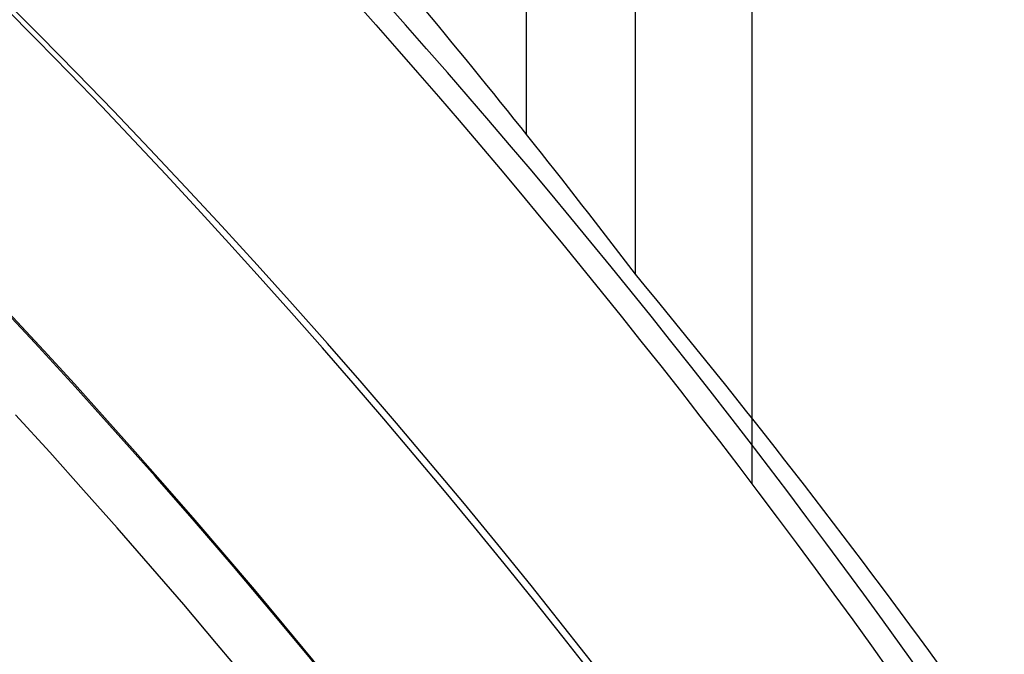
# Model space of a CAD drawing. Extents: x 19499 to 20475, y -6718 to -5871.
# Tile 50 of 60: x 20025.1 to 20032.12, y -6368.26 to -6363.74. Entities that reach past the tile are written whole.
import ezdxf

# ---------------------------------------------------------------- set-up
doc = ezdxf.new("R2010")
doc.units = 0
doc.layers.get('0').update_dxf_attribs({"linetype": 'CONTINUOUS'})
doc.layers.add('BLANCO_METALICO', color=7, linetype='CONTINUOUS')
doc.layers.add('COLOR', color=7, linetype='CONTINUOUS')

msp = doc.modelspace()

# ---------------------------------------------------------------- linework, layer by layer
for p, q in [((20028.71188998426, -6364.558117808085, 74.17051512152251), (20028.71188998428, -5871.438871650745, 74.17051512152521)), ((20029.48851124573, -6365.555271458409, 74.5934586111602), (20029.48851121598, -5871.438871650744, 74.59345859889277)), ((20030.31947332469, -5871.438871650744, 76.35061684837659), (20030.31947332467, -6367.051059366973, 76.35061684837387))]:
    msp.add_line(p, q)
at = {"extrusion": (-0.22495105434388, -7.42592876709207e-14, 0.9743700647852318)}
msp.add_lwpolyline([(6365.65021169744, 19427.3688284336), (6365.139662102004, 19427.67779683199), (6364.631116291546, 19427.99146154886), (6364.124634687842, 19428.30980361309), (6363.620277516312, 19428.63280297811), (6363.1181047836, 19428.96043852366), (6362.618176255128, 19429.2926880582), (6362.120551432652, 19429.62952832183), (6361.625289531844, 19429.97093498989), (6361.132449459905, 19430.31688267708), (6360.642089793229, 19430.66734494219), (6360.154268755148, 19431.02229429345), (6359.669044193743, 19431.38170219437), (6359.186473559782, 19431.74553907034), (6358.706613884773, 19432.11377431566), (6358.229521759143, 19432.48637630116), (6357.755253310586, 19432.86331238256), (6357.283864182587, 19433.2445489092), (6356.81540951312, 19433.63005123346), (6356.349943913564, 19434.01978372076), (6355.887521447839, 19434.41370976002), (6355.428195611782, 19434.81179177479), (6354.97201931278, 19435.21399123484), (6354.519044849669, 19435.62026866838), (6354.069323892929, 19436.03058367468), (6353.622907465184, 19436.4448949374), (6353.179845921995, 19436.86316023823), (6352.740188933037, 19437.2853364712), (6352.303985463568, 19437.71137965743), (6351.871283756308, 19438.14124496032), (6351.442131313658, 19438.57488670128), (6351.016574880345, 19439.01225837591), (6350.594660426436, 19439.45331267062), (6350.176433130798, 19439.89800147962), (6349.761937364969, 19440.34627592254), (6349.351216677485, 19440.79808636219), (6348.944313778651, 19441.25338242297), (6348.541270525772, 19441.71211300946), (6348.142127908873, 19442.17422632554), (6347.746926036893, 19442.63966989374), (6347.355704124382, 19443.10839057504), (6346.968500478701, 19443.58033458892), (6346.585352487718, 19444.05544753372), (6346.206296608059, 19444.53367440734), (6345.83136835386, 19445.01495962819), (6345.460602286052, 19445.49924705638), (6345.094032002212, 19445.98648001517), (6344.731690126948, 19446.47660131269), (6344.37360830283, 19446.96955326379), (6344.019817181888, 19447.4652777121), (6343.670346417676, 19447.96371605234), (6343.32522465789, 19448.46480925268), (6342.984479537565, 19448.96849787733), (6342.648137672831, 19449.47472210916), (6342.316224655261, 19449.98342177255), (6341.988765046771, 19450.49453635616), (6341.665782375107, 19451.00800503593), (6341.34729912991, 19451.52376669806), (6341.033336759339, 19452.04175996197), (6340.723915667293, 19452.5619232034), (6340.419055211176, 19453.08419457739), (6340.118773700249, 19453.60851204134), (6339.823088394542, 19454.13481337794), (6339.53201550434, 19454.66303621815), (6339.245570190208, 19455.19311806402), (6338.963766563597, 19455.72499631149), (6338.686617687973, 19456.25860827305), (6338.41413558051, 19456.7938912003), (6338.146331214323, 19457.33078230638), (6337.883214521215, 19457.86921878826), (6337.624794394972, 19458.40913784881), (6337.371078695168, 19458.9504767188), (6337.122074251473, 19459.4931726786), (6336.877786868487, 19460.03716307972), (6336.638221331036, 19460.58238536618), (6336.403381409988, 19461.1287770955), (6336.173269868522, 19461.67627595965), (6335.947888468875, 19462.22481980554), (6335.727237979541, 19462.77434665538), (6335.511318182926, 19463.32479472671), (6335.300127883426, 19463.87610245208), (6335.093664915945, 19464.42820849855), (6334.891926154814, 19464.98105178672), (6334.694907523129, 19465.5345715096), (6334.502604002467, 19466.088707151), (6334.315009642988, 19466.64339850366), (6334.132117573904, 19467.198585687), (6333.95392001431, 19467.75420916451), (6333.780408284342, 19468.31020976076), (6333.611572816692, 19468.86652867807), (6333.447403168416, 19469.42310751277), (6333.28788803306, 19469.97988827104), (6333.133015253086, 19470.53681338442), (6332.982771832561, 19471.09382572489), (6332.837143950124, 19471.6508686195), (6332.696116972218, 19472.20788586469), (6332.559675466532, 19472.76482174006), (6332.427803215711, 19473.32162102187), (6332.300483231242, 19473.87822899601), (6332.177697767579, 19474.43459147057), (6332.05942833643, 19474.99065478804), (6331.945655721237, 19475.54636583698), (6331.836359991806, 19476.10167206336), (6331.731520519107, 19476.65652148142), (6331.631115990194, 19477.2108626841), (6331.535124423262, 19477.76464485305), (6331.443523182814, 19478.31781776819), (6331.356288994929, 19478.87033181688), (6331.273397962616, 19479.42213800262), (6331.194825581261, 19479.97318795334), (6331.120546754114, 19480.52343392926), (6331.05053580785, 19481.07282883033), (6330.984766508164, 19481.62132620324), (6330.923212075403, 19482.16888024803), (6330.865845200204, 19482.71544582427), (6330.81263805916, 19483.26097845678), (6330.76356233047, 19483.80543434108), (6330.718589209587, 19484.34877034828), (6330.677689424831, 19484.89094402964), (6330.640833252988, 19485.43191362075), (6330.607990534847, 19485.97163804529), (6330.579130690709, 19486.5100769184), (6330.554222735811, 19487.04719054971), (6330.533235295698, 19487.58293994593), (6330.516136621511, 19488.11728681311), (6330.502894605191, 19488.65019355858), (6330.493476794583, 19489.18162329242), (6330.487850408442, 19489.71153982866), (6330.48598235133, 19490.23990768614), (6330.487781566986, 19490.75844860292), (6330.493200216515, 19491.27848183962), (6330.502269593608, 19491.79997387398), (6330.515020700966, 19492.32289052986), (6330.531484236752, 19492.84719697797), (6330.551690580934, 19493.3728577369), (6330.575669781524, 19493.89983667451), (6330.603451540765, 19494.42809700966), (6330.635065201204, 19494.95760131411), (6330.670539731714, 19495.48831151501), (6330.709903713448, 19496.02018889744), (6330.753185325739, 19496.55319410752), (6330.800412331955, 19497.08728715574), (6330.851612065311, 19497.62242742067), (6330.906811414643, 19498.158573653), (6330.966036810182, 19498.69568398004), (6331.029314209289, 19499.23371591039), (6331.096669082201, 19499.77262633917), (6331.168126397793, 19500.3123715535), (6331.243710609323, 19500.85290723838), (6331.323445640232, 19501.39418848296), (6331.407354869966, 19501.93616978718), (6331.495461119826, 19502.47880506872), (6331.587786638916, 19503.0220476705), (6331.684353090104, 19503.56585036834), (6331.7851815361, 19504.11016537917), (6331.890292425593, 19504.65494436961), (6331.999705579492, 19505.20013846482), (6332.113440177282, 19505.74569825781), (6332.231514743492, 19506.29157381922), (6332.353947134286, 19506.83771470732), (6332.48075452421, 19507.38406997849), (6332.611953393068, 19507.93058819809), (6332.747559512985, 19508.47721745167), (6332.887587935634, 19509.02390535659), (6333.032052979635, 19509.570599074), (6333.180968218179, 19510.11724532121), (6333.334346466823, 19510.66379038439), (6333.492199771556, 19511.21018013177), (6333.65453939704, 19511.75636002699), (6333.821375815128, 19512.30227514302), (6333.99271869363, 19512.84787017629), (6334.168576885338, 19513.39308946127), (6334.348958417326, 19513.93787698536), (6334.53387048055, 19514.48217640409), (6334.723319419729, 19515.02593105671), (6334.917310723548, 19515.56908398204), (6335.115849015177, 19516.11157793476), (6335.318938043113, 19516.65335540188), (6335.526580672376, 19517.19435861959), (6335.738778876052, 19517.73452959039), (6335.955533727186, 19518.27381010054), (6336.176845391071, 19518.81214173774), (6336.402713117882, 19519.34946590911), (6336.633135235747, 19519.88572385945), (6336.868109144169, 19520.42085668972), (6337.107631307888, 19520.95480537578), (6337.351697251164, 19521.48751078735), (6337.600301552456, 19522.01891370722), (6337.853437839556, 19522.54895485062), (6338.111098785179, 19523.07757488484), (6338.373276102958, 19523.60471444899), (6338.639960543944, 19524.13031417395), (6338.911141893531, 19524.65431470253), (6339.186808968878, 19525.17665670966), (6339.466949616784, 19525.69728092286), (6339.751550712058, 19526.21612814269), (6340.040598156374, 19526.73313926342), (6340.334076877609, 19527.24825529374), (6340.631970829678, 19527.76141737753), (6340.934262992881, 19528.27256681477), (6341.240935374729, 19528.78164508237), (6341.551969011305, 19529.28859385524), (6341.867343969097, 19529.79335502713), (6342.187039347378, 19530.2958707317), (6342.51103328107, 19530.7960833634), (6342.839302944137, 19531.29393559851), (6343.171824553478, 19531.78937041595), (6343.508573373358, 19532.28233111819), (6343.849523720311, 19532.77276135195), (6344.194648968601, 19533.26060512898), (6344.543921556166, 19533.74580684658), (6344.897312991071, 19534.22831130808), (6345.254793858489, 19534.70806374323), (6345.61633382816, 19535.18500982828), (6345.981901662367, 19535.65909570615), (6346.351465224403, 19536.13026800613), (6346.724991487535, 19536.59847386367), (6347.102446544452, 19537.06366093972), (6347.483795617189, 19537.52577744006), (6347.869003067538, 19537.98477213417), (6348.258032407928, 19538.44059437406), (6348.650846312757, 19538.89319411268), (6349.047406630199, 19539.34252192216), (6349.447674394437, 19539.78852901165), (6349.851609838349, 19540.23116724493), (6350.259172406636, 19540.67038915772), (6350.670320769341, 19541.10614797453), (6351.085012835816, 19541.5383976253), (6351.503205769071, 19541.96709276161), (6351.924856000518, 19542.39218877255), (6352.3499192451, 19542.81364180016), (6352.778350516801, 19543.23140875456), (6353.210104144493, 19543.64544732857), (6353.645133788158, 19544.05571601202), (6354.083392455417, 19544.46217410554), (6354.524832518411, 19544.86478173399), (6354.96940573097, 19545.26349985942), (6355.417063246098, 19545.65829029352), (6355.867755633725, 19546.04911570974), (6356.32143289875, 19546.4359396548), (6356.77804449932, 19546.81872655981), (6357.237539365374, 19547.1974417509), (6357.699865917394, 19547.5720514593), (6358.164972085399, 19547.94252283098), (6358.632805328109, 19548.30882393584), (6359.103312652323, 19548.67092377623), (6359.576440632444, 19549.02879229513), (6360.052135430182, 19549.3824003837), (6360.530342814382, 19549.73171988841), (6361.011008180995, 19550.07672361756), (6361.49407657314, 19550.4173853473), (6361.979492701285, 19550.7536798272), (6362.467200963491, 19551.08558278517), (6362.957145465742, 19551.41307093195), (6363.449270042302, 19551.73612196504), (6363.943518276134, 19552.05471457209), (6364.439833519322, 19552.36882843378)], dxfattribs=at)
at = {"extrusion": (-0.2249510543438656, 5.193090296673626e-14, 0.9743700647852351)}
msp.add_lwpolyline([(6365.957210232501, 19552.0150576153), (6365.443096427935, 19551.70746831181), (6364.93096886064, 19551.39512772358), (6364.420888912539, 19551.07805444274), (6363.912917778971, 19550.75626815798), (6363.40711644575, 19550.42978965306), (6362.903545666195, 19550.09864080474), (6362.402265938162, 19549.76284458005), (6361.903337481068, 19549.42242503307), (6361.406820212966, 19549.07740730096), (6360.912773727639, 19548.72781759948), (6360.421257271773, 19548.37368321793), (6359.932329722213, 19548.01503251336), (6359.446049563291, 19547.65189490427), (6358.962474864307, 19547.28430086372), (6358.481663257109, 19546.91228191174), (6358.003671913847, 19546.53587060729), (6357.52855752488, 19546.15510053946), (6357.056376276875, 19545.77000631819), (6356.587183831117, 19545.38062356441), (6356.121035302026, 19544.98698889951), (6355.657985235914, 19544.58913993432), (6355.198087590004, 19544.18711525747), (6354.74139571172, 19543.78095442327), (6354.287962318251, 19543.37069793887), (6353.837839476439, 19542.95638725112), (6353.391078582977, 19542.53806473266), (6352.947730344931, 19542.11577366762), (6352.507844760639, 19541.68955823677), (6352.071471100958, 19541.25946350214), (6351.638657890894, 19540.82553539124), (6351.209452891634, 19540.38782068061), (6350.783903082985, 19539.94636697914), (6350.362054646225, 19539.50122271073), (6349.943952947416, 19539.05243709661), (6349.52964252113, 19538.60006013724), (6349.119167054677, 19538.14414259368), (6348.712569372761, 19537.68473596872), (6348.309891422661, 19537.2218924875), (6347.911174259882, 19536.7556650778), (6347.516458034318, 19536.28610734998), (6347.125781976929, 19535.81327357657), (6346.739184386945, 19535.33721867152), (6346.356702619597, 19534.85799816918), (6345.978373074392, 19534.37566820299), (6345.604231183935, 19533.89028548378), (6345.234311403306, 19533.40190727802), (6344.8686472, 19532.91059138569), (6344.507271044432, 19532.41639611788), (6344.150214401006, 19531.91938027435), (6343.797507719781, 19531.41960312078), (6343.449180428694, 19530.9171243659), (6343.105260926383, 19530.41200413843), (6342.765776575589, 19529.90430296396), (6342.430753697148, 19529.39408174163), (6342.100217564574, 19528.88140172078), (6341.774192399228, 19528.36632447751), (6341.452701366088, 19527.84891189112), (6341.135766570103, 19527.32922612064), (6340.823409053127, 19526.80732958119), (6340.515648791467, 19526.28328492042), (6340.212504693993, 19525.75715499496), (6339.913994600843, 19525.22900284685), (6339.620135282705, 19524.69889168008), (6339.330942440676, 19524.16688483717), (6339.046430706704, 19523.6330457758), (6338.766613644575, 19523.0974380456), (6338.49150375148, 19522.56012526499), (6338.221112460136, 19522.02117109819), (6337.955450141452, 19521.4806392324), (6337.694526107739, 19520.93859335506), (6337.438348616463, 19520.39509713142), (6337.186924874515, 19519.85021418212), (6336.94026104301, 19519.3040080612), (6336.69836224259, 19518.75654223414), (6336.461232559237, 19518.2078800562), (6336.228875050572, 19517.65808475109), (6336.001291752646, 19517.10721938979), (6335.778483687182, 19516.55534686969), (6335.560450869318, 19516.00252989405), (6335.347192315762, 19515.4488309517), (6335.138706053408, 19514.89431229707), (6334.934989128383, 19514.33903593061), (6334.7360376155, 19513.78306357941), (6334.541846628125, 19513.22645667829), (6334.352410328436, 19512.66927635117), (6334.167721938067, 19512.11158339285), (6333.987773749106, 19511.55343825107), (6333.812557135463, 19510.99490100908), (6333.642062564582, 19510.43603136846), (6333.476279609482, 19509.87688863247), (6333.315196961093, 19509.31753168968), (6333.158802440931, 19508.75801899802), (6333.007083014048, 19508.19840856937), (6332.860024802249, 19507.6387579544), (6332.717613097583, 19507.07912422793), (6332.579832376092, 19506.51956397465), (6332.446666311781, 19505.96013327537), (6332.318097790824, 19505.40088769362), (6332.194108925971, 19504.84188226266), (6332.074681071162, 19504.28317147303), (6331.959794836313, 19503.72480926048), (6331.849430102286, 19503.1668489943), (6331.743566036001, 19502.60934346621), (6331.642181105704, 19502.05234487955), (6331.545253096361, 19501.49590483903), (6331.452759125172, 19500.94007434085), (6331.364675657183, 19500.38490376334), (6331.280978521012, 19499.83044285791), (6331.20164292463, 19499.27674074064), (6331.126643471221, 19498.72384588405), (6331.055954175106, 19498.17180610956), (6330.989548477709, 19497.62066858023), (6330.927399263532, 19497.07047979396), (6330.869478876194, 19496.52128557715), (6330.815759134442, 19495.97313107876), (6330.766211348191, 19495.4260607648), (6330.720806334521, 19494.88011841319), (6330.67951443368, 19494.33534710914), (6330.642305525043, 19493.79178924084), (6330.609149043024, 19493.24948649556), (6330.580013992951, 19492.70847985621), (6330.554868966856, 19492.16880959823), (6330.533682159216, 19491.63051528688), (6330.516421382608, 19491.09363577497), (6330.503054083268, 19490.55820920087), (6330.493547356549, 19490.02427298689), (6330.487867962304, 19489.49186383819), (6330.485982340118, 19488.96101774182), (6330.487734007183, 19488.44937446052), (6330.493009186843, 19487.93627781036), (6330.501837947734, 19487.4217599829), (6330.514250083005, 19486.90585378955), (6330.530275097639, 19486.38859266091), (6330.549942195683, 19485.87001064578), (6330.573280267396, 19485.35014240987), (6330.600317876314, 19484.8290232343), (6330.631083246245, 19484.30668901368), (6330.665604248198, 19483.78317625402), (6330.703908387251, 19483.25852207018), (6330.746022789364, 19482.73276418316), (6330.791974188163, 19482.20594091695), (6330.841788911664, 19481.67809119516), (6330.895492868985, 19481.14925453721), (6330.953111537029, 19480.61947105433), (6331.014669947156, 19480.08878144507), (6331.080192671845, 19479.55722699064), (6331.149703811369, 19479.02484954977), (6331.223226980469, 19478.49169155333), (6331.300785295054, 19477.95779599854), (6331.382401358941, 19477.42320644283), (6331.468097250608, 19476.88796699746), (6331.557894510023, 19476.35212232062), (6331.651814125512, 19475.81571761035), (6331.749876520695, 19475.27879859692), (6331.852101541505, 19474.7414115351), (6331.958508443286, 19474.20360319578), (6332.069115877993, 19473.6654208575), (6332.183941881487, 19473.12691229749), (6332.303003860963, 19472.58812578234), (6332.426318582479, 19472.04911005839), (6332.553902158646, 19471.50991434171), (6332.685770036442, 19470.97058830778), (6332.821936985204, 19470.43118208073), (6332.962417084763, 19469.89174622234), (6333.107223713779, 19469.35233172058), (6333.25636953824, 19468.81298997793), (6333.409866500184, 19468.27377279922), (6333.567725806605, 19467.73473237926), (6333.729957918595, 19467.19592129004), (6333.896572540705, 19466.65739246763), (6334.067578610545, 19466.11919919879), (6334.242984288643, 19465.5813951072), (6334.422796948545, 19465.04403413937), (6334.60702316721, 19464.50717055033), (6334.79566871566, 19463.97085888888), (6334.98873854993, 19463.43515398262), (6335.186236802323, 19462.90011092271), (6335.388166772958, 19462.36578504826), (6335.594530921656, 19461.8322319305), (6335.805330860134, 19461.29950735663), (6336.020567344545, 19460.76766731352), (6336.240240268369, 19460.23676797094), (6336.464348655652, 19459.70686566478), (6336.692890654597, 19459.17801687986), (6336.925863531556, 19458.65027823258), (6337.163263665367, 19458.12370645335), (6337.405086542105, 19457.59835836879), (6337.651326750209, 19457.07429088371), (6337.901977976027, 19456.55156096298), (6338.157032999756, 19456.0302256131), (6338.416483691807, 19455.51034186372), (6338.68032100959, 19454.99196674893), (6338.948534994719, 19454.47515728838), (6339.221114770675, 19453.95997046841), (6339.498048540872, 19453.44646322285), (6339.7793235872, 19452.93469241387), (6340.064926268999, 19452.42471481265), (6340.354842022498, 19451.91658708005), (6340.649055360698, 19451.41036574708), (6340.947549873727, 19450.90610719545), (6341.25030822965, 19450.40386763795), (6341.557312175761, 19449.90370309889), (6341.868542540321, 19449.40566939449), (6342.183979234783, 19448.90982211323), (6342.503601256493, 19448.41621659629), (6342.827386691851, 19447.92490791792), (6343.155312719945, 19447.43595086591), (6343.487355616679, 19446.94939992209), (6343.823490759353, 19446.46530924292), (6344.163692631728, 19445.98373264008), (6344.507934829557, 19445.50472356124), (6344.856190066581, 19445.02833507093), (6345.208430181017, 19444.55461983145), (6345.564626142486, 19444.08363008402), (6345.924748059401, 19443.61541762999), (6346.288765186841, 19443.15003381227), (6346.65664593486, 19442.68752949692), (6347.028357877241, 19442.22795505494), (6347.403867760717, 19441.77136034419), (6347.783141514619, 19441.31779469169), (6348.166144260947, 19440.86730687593), (6348.552840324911, 19440.41994510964), (6348.943193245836, 19439.97575702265), (6349.33716578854, 19439.53478964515), (6349.734719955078, 19439.09708939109), (6350.135816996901, 19438.66270204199), (6350.540417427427, 19438.23167273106), (6350.948481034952, 19437.80404592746), (6351.35996689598, 19437.37986542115), (6351.774833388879, 19436.95917430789), (6352.193038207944, 19436.54201497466), (6352.614538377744, 19436.12842908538), (6353.039290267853, 19435.71845756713), (6353.467249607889, 19435.31214059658), (6353.898371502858, 19434.90951758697), (6354.332610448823, 19434.51062717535), (6354.769920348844, 19434.11550721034), (6355.210254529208, 19433.72419474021), (6355.653565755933, 19433.33672600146), (6356.099806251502, 19432.95313640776), (6356.548927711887, 19432.57346053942), (6357.00088132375, 19432.19773213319), (6357.455617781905, 19431.82598407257), (6357.913087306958, 19431.45824837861), (6358.373239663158, 19431.09455620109), (6358.836024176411, 19430.73493781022), (6359.301389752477, 19430.37942258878), (6359.769284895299, 19430.02803902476), (6360.239657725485, 19429.68081470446), (6360.712455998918, 19429.33777630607), (6361.187627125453, 19428.99894959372), (6361.665118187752, 19428.66435941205), (6362.144875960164, 19428.33402968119), (6362.626846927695, 19428.00798339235), (6363.110977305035, 19427.68624260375), (6363.59721305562, 19427.36882843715)], dxfattribs=at)
for points in [[(20029.21165900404, -6368.36364503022), (20028.97932169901, -6368.068068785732), (20028.74482179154, -6367.774278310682), (20028.50817563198, -6367.482281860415), (20028.26939957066, -6367.192087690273), (20028.02850995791, -6366.9037040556), (20027.78552314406, -6366.617139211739), (20027.54045547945, -6366.332401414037), (20027.29332331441, -6366.049498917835), (20027.04414299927, -6365.768439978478), (20026.79293088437, -6365.48923285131), (20026.53970332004, -6365.211885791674), (20026.2844766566, -6364.936407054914), (20026.02726724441, -6364.662804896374), (20025.76809143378, -6364.391087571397), (20025.50696557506, -6364.121263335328), (20025.24390601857, -6363.853340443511), (20024.97892911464, -6363.587327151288)], [(20026.73493428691, -6368.464305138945), (20026.50299609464, -6368.186637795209), (20026.26903863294, -6367.910721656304), (20026.03307764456, -6367.636564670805), (20025.79512887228, -6367.364174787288), (20025.55520805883, -6367.093559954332), (20025.31333094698, -6366.824728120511), (20025.06951327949, -6366.557687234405)]]:
    msp.add_lwpolyline(points)
at = {"extrusion": (0.112475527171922, 0.1948133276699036, 0.974370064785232)}
msp.add_lwpolyline([(-20545.72119684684, -4382.985045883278), (-20546.23174644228, -4382.676077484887), (-20546.74029225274, -4382.36241276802), (-20547.24677385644, -4382.044070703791), (-20547.75113102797, -4381.721071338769), (-20548.25330376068, -4381.393435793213), (-20548.75323228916, -4381.06118625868), (-20549.25085711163, -4380.724345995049), (-20549.74611901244, -4380.382939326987), (-20550.23895908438, -4380.036991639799), (-20550.72931875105, -4379.686529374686), (-20551.21713978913, -4379.331580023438), (-20551.70236435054, -4378.972172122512), (-20552.1849349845, -4378.608335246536), (-20552.66479465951, -4378.240100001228), (-20553.14188678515, -4377.867498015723), (-20553.6161552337, -4377.490561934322), (-20554.08754436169, -4377.109325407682), (-20554.55599903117, -4376.723823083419), (-20555.02146463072, -4376.334090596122), (-20555.48388709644, -4375.940164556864), (-20555.9432129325, -4375.542082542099), (-20556.3993892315, -4375.139883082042), (-20556.85236369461, -4374.73360564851), (-20557.30208465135, -4374.323290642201), (-20557.7485010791, -4373.908979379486), (-20558.19156262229, -4373.490714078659), (-20558.63121961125, -4373.068537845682), (-20559.06742308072, -4372.642494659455), (-20559.50012478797, -4372.212629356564), (-20559.92927723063, -4371.778987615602), (-20560.35483366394, -4371.341615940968), (-20560.77674811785, -4370.900561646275), (-20561.1949754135, -4370.455872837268), (-20561.60947117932, -4370.007598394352), (-20562.02019186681, -4369.555787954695), (-20562.42709476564, -4369.100491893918), (-20562.83013801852, -4368.641761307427), (-20563.22928063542, -4368.179647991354), (-20563.6244825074, -4367.71420442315), (-20564.0157044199, -4367.245483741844), (-20564.40290806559, -4366.773539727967), (-20564.78605605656, -4366.298426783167), (-20565.16511193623, -4365.820199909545), (-20565.54004019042, -4365.338914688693), (-20565.91080625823, -4364.854627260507), (-20566.27737654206, -4364.36739430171), (-20566.63971841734, -4363.877273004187), (-20566.99780024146, -4363.384321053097), (-20567.3515913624, -4362.888596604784), (-20567.70106212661, -4362.390158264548), (-20568.0461838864, -4361.889065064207), (-20568.38692900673, -4361.38537643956), (-20568.72327087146, -4360.879152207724), (-20569.05518388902, -4360.370452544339), (-20569.38264349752, -4359.85933796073), (-20569.70562616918, -4359.345869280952), (-20570.02410941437, -4358.830107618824), (-20570.33807178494, -4358.312114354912), (-20570.64749287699, -4357.791951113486), (-20570.9523533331, -4357.269679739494), (-20571.25263484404, -4356.745362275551), (-20571.54832014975, -4356.219060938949), (-20571.83939303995, -4355.690838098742), (-20572.12583835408, -4355.160756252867), (-20572.40764198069, -4354.628878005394), (-20572.68479085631, -4354.095266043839), (-20572.95727296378, -4353.559983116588), (-20573.22507732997, -4353.023092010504), (-20573.48819402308, -4352.48465552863), (-20573.74661414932, -4351.944736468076), (-20574.00032984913, -4351.403397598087), (-20574.24933429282, -4350.86070163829), (-20574.49362167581, -4350.316711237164), (-20574.73318721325, -4349.771488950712), (-20574.96802713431, -4349.22509722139), (-20575.19813867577, -4348.677598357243), (-20575.42352007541, -4348.129054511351), (-20575.64417056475, -4347.579527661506), (-20575.86009036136, -4347.029079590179), (-20576.07128066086, -4346.477771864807), (-20576.27774362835, -4345.925665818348), (-20576.47948238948, -4345.372822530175), (-20576.67650102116, -4344.819302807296), (-20576.86880454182, -4344.265167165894), (-20577.05639890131, -4343.710475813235), (-20577.23929097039, -4343.155288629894), (-20577.41748852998, -4342.599665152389), (-20577.59100025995, -4342.043664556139), (-20577.7598357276, -4341.487345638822), (-20577.92400537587, -4340.930766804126), (-20578.08352051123, -4340.373986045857), (-20578.23839329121, -4339.817060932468), (-20578.38863671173, -4339.260048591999), (-20578.53426459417, -4338.703005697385), (-20578.67529157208, -4338.145988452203), (-20578.81173307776, -4337.589052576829), (-20578.94360532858, -4337.032253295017), (-20579.07092531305, -4336.475645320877), (-20579.19371077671, -4335.919282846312), (-20579.31198020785, -4335.363219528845), (-20579.42575282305, -4334.807508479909), (-20579.53504855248, -4334.252202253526), (-20579.63988802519, -4333.697352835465), (-20579.7402925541, -4333.143011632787), (-20579.83628412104, -4332.589229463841), (-20579.92788536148, -4332.036056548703), (-20580.01511954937, -4331.483542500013), (-20580.09801058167, -4330.931736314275), (-20580.17658296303, -4330.380686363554), (-20580.25086179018, -4329.830440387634), (-20580.32087273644, -4329.281045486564), (-20580.38664203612, -4328.732548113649), (-20580.44819646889, -4328.184994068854), (-20580.50556334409, -4327.638428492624), (-20580.55877048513, -4327.092895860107), (-20580.60784621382, -4326.548439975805), (-20580.6528193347, -4326.00510396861), (-20580.69371911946, -4325.462930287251), (-20580.73057529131, -4324.921960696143), (-20580.76341800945, -4324.382236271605), (-20580.79227785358, -4323.843797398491), (-20580.81718580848, -4323.306683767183), (-20580.83817324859, -4322.770934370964), (-20580.85527192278, -4322.236587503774), (-20580.8685139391, -4321.703680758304), (-20580.87793174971, -4321.172251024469), (-20580.88355813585, -4320.642334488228), (-20580.88542619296, -4320.113966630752), (-20580.88362697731, -4319.595425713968), (-20580.87820832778, -4319.075392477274), (-20580.86913895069, -4318.553900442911), (-20580.85638784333, -4318.030983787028), (-20580.83992430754, -4317.506677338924), (-20580.81971796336, -4316.981016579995), (-20580.79573876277, -4316.454037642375), (-20580.76795700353, -4315.925777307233), (-20580.73634334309, -4315.396273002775), (-20580.70086881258, -4314.865562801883), (-20580.66150483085, -4314.333685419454), (-20580.61822321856, -4313.800680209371), (-20580.57099621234, -4313.266587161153), (-20580.51979647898, -4312.731446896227), (-20580.46459712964, -4312.195300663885), (-20580.40537173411, -4311.658190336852), (-20580.34209433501, -4311.120158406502), (-20580.2747394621, -4310.58124797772), (-20580.20328214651, -4310.041502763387), (-20580.12769793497, -4309.500967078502), (-20580.04796290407, -4308.959685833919), (-20579.96405367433, -4308.417704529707), (-20579.87594742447, -4307.875069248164), (-20579.78362190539, -4307.331826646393), (-20579.6870554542, -4306.788023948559), (-20579.5862270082, -4306.243708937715), (-20579.48111611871, -4305.698929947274), (-20579.3717029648, -4305.153735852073), (-20579.25796836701, -4304.608176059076), (-20579.1398938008, -4304.062300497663), (-20579.01746141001, -4303.516159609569), (-20578.89065402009, -4302.969804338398), (-20578.75945515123, -4302.4232861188), (-20578.62384903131, -4301.876656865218), (-20578.48382060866, -4301.329968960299), (-20578.33935556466, -4300.783275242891), (-20578.19044032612, -4300.23662899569), (-20578.03706207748, -4299.690083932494), (-20577.87920877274, -4299.143694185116), (-20577.71686914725, -4298.597514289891), (-20577.55003272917, -4298.051599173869), (-20577.37868985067, -4297.506004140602), (-20577.20283165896, -4296.960784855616), (-20577.02245012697, -4296.415997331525), (-20576.83753806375, -4295.871697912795), (-20576.64808912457, -4295.327943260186), (-20576.45409782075, -4294.784790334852), (-20576.25555952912, -4294.242296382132), (-20576.05247050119, -4293.700518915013), (-20575.84482787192, -4293.159515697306), (-20575.63262966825, -4292.619344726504), (-20575.41587481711, -4292.080064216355), (-20575.19456315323, -4291.54173257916), (-20574.96869542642, -4291.004408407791), (-20574.73827330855, -4290.468150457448), (-20574.50329940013, -4289.933017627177), (-20574.26377723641, -4289.399068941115), (-20574.01971129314, -4288.866363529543), (-20573.77110699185, -4288.334960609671), (-20573.51797070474, -4287.804919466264), (-20573.26030975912, -4287.276299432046), (-20572.99813244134, -4286.749159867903), (-20572.73144800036, -4286.22356014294), (-20572.46026665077, -4285.699559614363), (-20572.18459957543, -4285.177217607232), (-20571.90445892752, -4284.656593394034), (-20571.61985783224, -4284.137746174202), (-20571.33081038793, -4283.62073505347), (-20571.0373316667, -4283.105619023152), (-20570.73943771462, -4282.592456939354), (-20570.43714555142, -4282.081307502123), (-20570.13047316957, -4281.572229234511), (-20569.819439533, -4281.065280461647), (-20569.50406457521, -4280.560519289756), (-20569.18436919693, -4280.058003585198), (-20568.86037526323, -4279.55779095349), (-20568.53210560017, -4279.059938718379), (-20568.19958399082, -4278.564503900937), (-20567.86283517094, -4278.071543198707), (-20567.52188482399, -4277.581112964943), (-20567.1767595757, -4277.093269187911), (-20566.82748698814, -4276.608067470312), (-20566.47409555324, -4276.125563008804), (-20566.11661468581, -4275.645810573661), (-20565.75507471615, -4275.168864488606), (-20565.38950688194, -4274.694778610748), (-20565.0199433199, -4274.223606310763), (-20564.64641705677, -4273.755400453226), (-20564.26896199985, -4273.290213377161), (-20563.88761292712, -4272.828096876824), (-20563.50240547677, -4272.369102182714), (-20563.11337613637, -4271.913279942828), (-20562.72056223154, -4271.460680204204), (-20562.3240019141, -4271.011352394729), (-20561.92373414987, -4270.565345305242), (-20561.51979870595, -4270.122707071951), (-20561.11223613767, -4269.683485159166), (-20560.70108777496, -4269.247726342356), (-20560.28639570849, -4268.815476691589), (-20559.86820277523, -4268.386781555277), (-20559.44655254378, -4267.96168554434), (-20559.0214892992, -4267.540232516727), (-20558.5930580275, -4267.122465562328), (-20558.16130439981, -4266.708426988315), (-20557.72627475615, -4266.298158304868), (-20557.28801608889, -4265.891700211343), (-20556.8465760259, -4265.489092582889), (-20556.40200281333, -4265.090374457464), (-20555.95434529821, -4264.695584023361), (-20555.50365291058, -4264.304758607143), (-20555.04997564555, -4263.917934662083), (-20554.59336404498, -4263.535147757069), (-20554.13386917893, -4263.156432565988), (-20553.67154262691, -4262.781822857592), (-20553.20643645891, -4262.411351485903), (-20552.7386032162, -4262.045050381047), (-20552.26809589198, -4261.682950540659), (-20551.79496791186, -4261.325082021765), (-20551.31927311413, -4260.971473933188), (-20550.84106572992, -4260.622154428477), (-20550.36040036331, -4260.277150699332), (-20549.87733197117, -4259.936488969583), (-20549.39191584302, -4259.600194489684), (-20548.90420758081, -4259.268291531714), (-20548.41426307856, -4258.940803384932), (-20547.92213850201, -4258.617752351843), (-20547.42789026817, -4258.299159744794), (-20546.93157502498, -4257.9850458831)], dxfattribs=at)
at = {"extrusion": (0, 0, -1)}
for centre, radius, start, end in [((-19986.97575810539, -6401.428438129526, -89.37470231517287), 70.9424557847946, 329.9999999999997, 149.9999999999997), ((-19986.97575810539, -6401.428438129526, -46.50000292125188), 70.9424557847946, 329.9999999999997, 149.9999999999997), ((-19986.97575810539, -6401.428438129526, -88.12500292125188), 52.0912327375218, 329.9999999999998, 149.9999999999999), ((-19986.97575810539, -6401.428438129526, -62.12500292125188), 47.0345567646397, 330.0000000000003, 150.0000000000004), ((-19986.97575810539, -6401.428438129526, -89.37470231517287), 70.94245578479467, 149.9999999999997, 329.9999999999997), ((-19986.97575810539, -6401.428438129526, -46.50000292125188), 70.94245578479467, 149.9999999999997, 329.9999999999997)]:
    msp.add_arc(centre, radius, start, end, dxfattribs=at)
for centre, radius, start, end in [((19986.97575810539, -6401.428438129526, 89.37470231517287), 73.2424557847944, 30.00000000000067, 210.0000000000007), ((19986.97575810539, -6401.428438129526, 46.50000292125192), 71.74245578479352, 52.4999999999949, 187.500000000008), ((19986.97575814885, -6401.428438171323, 88.63012703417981), 71.44457953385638, 30.0000000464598, 209.9999999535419), ((19986.97575810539, -6401.428438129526, 89.05580518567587), 71.21139006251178, 29.99999999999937, 209.9999999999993), ((19986.97575810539, -6401.428438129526, 68.68735261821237), 73.24245578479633, 30.00000000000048, 71.59230499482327), ((19986.97575810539, -6401.428438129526, 67.93735261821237), 70.94245578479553, 30.00000000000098, 73.72660024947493), ((19986.97575810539, -6401.428438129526, 67.12500292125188), 53.5819397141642, 30.00000000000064, 210.0000000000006), ((19986.97575810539, -6401.428438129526, 65.62055118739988), 53.58193971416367, 29.99999999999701, 209.999999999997), ((19986.97575810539, -6401.428438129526, 67.12500292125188), 52.0912327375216, 30.00000000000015, 210.0000000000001), ((19986.97575810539, -6401.428438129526, 77.62500292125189), 52.09123273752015, 29.99999999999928, 209.9999999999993), ((19986.97575810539, -6401.428438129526, 89.37470231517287), 73.2424557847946, 210.0000000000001, 30.00000000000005), ((19986.97575809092, -6401.428438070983, 88.63012703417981), 71.44457953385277, 210.0000000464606, 29.99999995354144), ((19986.97575810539, -6401.428438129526, 89.05580518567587), 71.21139006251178, 209.9999999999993, 29.99999999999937)]:
    msp.add_arc(centre, radius, start, end)
at = {"extrusion": (0.2249510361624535, -1.183878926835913e-08, -0.9743700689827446)}
msp.add_arc((-6401.427389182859, 19489.91295370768, 4431.447439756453), 56.00000550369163, 27.61352608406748, 57.60763157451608, dxfattribs=at)
at = {"extrusion": (-0.2249511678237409, -6.972095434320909e-08, 0.9743700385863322)}
msp.add_arc((6401.434632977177, 19489.9100980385, -4432.395109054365), 56.00000007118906, 122.3923481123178, 152.3864611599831, dxfattribs=at)
at = {"extrusion": (-0.4782699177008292, -1.578670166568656e-07, 0.8782128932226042)}
msp.add_arc((6402.674671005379, 17582.97648099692, -9513.991879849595), 56.68949564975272, 130.8944666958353, 133.5546074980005, dxfattribs=at)
at = {"extrusion": (-0.1379216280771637, 9.601940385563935e-09, 0.9904431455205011)}
msp.add_arc((6401.517089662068, 19805.41903461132, -2688.619146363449), 56.00995912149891, 122.4950480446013, 129.947546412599, dxfattribs=at)
at = {"layer": 'BLANCO_METALICO', "extrusion": (0, 0, -1)}
for centre, radius, start, end in [((-19986.97549488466, -6401.428438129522, -170.8389899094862), 99.49999999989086, 359.9999999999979, 180.0000000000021), ((-19986.97549488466, -6401.428438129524, -170.0309014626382), 98.69999999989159, 359.9999999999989, 180.0000000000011), ((-19986.97549488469, -6401.428438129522, -167.2309014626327), 98.19999999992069, 359.9999999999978, 180.0000000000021), ((-19986.97549488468, -6401.428438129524, -168.0309014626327), 98.19999999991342, 359.9999999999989, 180.0000000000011), ((-19986.97549488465, -6401.428438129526, -171.6470783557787), 99.49999999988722, 0, 180), ((-19986.97549488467, -6401.428438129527, -169.280901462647), 99.49999999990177, 1.04744136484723e-12, 179.9999999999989), ((-19986.97549488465, -6401.428438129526, -171.6470783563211), 99.0999999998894, 0, 180), ((-19986.97549488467, -6401.428438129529, -168.5309014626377), 98.6999999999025, 2.111862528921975e-12, 179.9999999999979)]:
    msp.add_arc(centre, radius, start, end, dxfattribs=at)
at = {"layer": 'BLANCO_METALICO'}
for centre, radius, start, end in [((19986.97549488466, -6401.428438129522, 170.030901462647), 99.49999999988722, 359.9999999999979, 180.0000000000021), ((19986.97549488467, -6401.428438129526, 168.5309014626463), 99.49999999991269, 0, 180), ((19986.97549488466, -6401.428438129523, 171.6470783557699), 98.69999999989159, 359.9999999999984, 180.0000000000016), ((19986.97549488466, -6401.428438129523, 170.8389899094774), 98.69999999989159, 359.9999999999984, 180.0000000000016)]:
    msp.add_arc(centre, radius, start, end, dxfattribs=at)
at = {"layer": 'COLOR', "extrusion": (0, 0, -1)}
for centre, radius, start, end in [((-19986.97576523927, -6401.428455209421, 10.54089386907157), 152.392098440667, 333.3815781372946, 153.3815781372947), ((-19986.97576523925, -6401.428455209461, -22.44590218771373), 75.00000000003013, 63.38157813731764, 153.3815781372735), ((-19986.97576523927, -6401.428455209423, -32.97295255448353), 75.00000000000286, 63.38157813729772, 243.3815781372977), ((-19986.97576523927, -6401.428455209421, -18.68835025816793), 83.81579491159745, 333.3815781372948, 153.3815781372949), ((-19986.97576523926, -6401.428455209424, -43.50000292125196), 73.00000000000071, 63.38157813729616, 243.3815781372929), ((-19986.97576523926, -6401.428455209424, -43.50000292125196), 73.00000000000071, 63.38157813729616, 243.3815781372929), ((-19986.97576523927, -6401.428455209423, -33.3991820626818), 72.99999999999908, 63.38157813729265, 243.3815781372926), ((-19986.97576523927, -6401.428455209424, -43.50000292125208), 75.00000000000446, 63.38157813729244, 243.3815781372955), ((-19986.97576523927, -6401.428455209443, -26.2000005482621), 61.09154780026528, 333.3815781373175, 153.3815781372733), ((-19986.97576523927, -6401.428455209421, 10.54089386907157), 152.3920984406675, 153.381578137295, 333.381578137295), ((-19986.98386759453, -6401.424412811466, -28.2000005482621), 59.50000000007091, 333.381578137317, 153.3815781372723), ((-19986.98386759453, -6401.424412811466, -26.2000005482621), 59.50000000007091, 333.381578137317, 153.3815781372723), ((-19986.98386759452, -6401.424412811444, -27.2000005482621), 59.50000000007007, 333.381578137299, 153.3815781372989), ((-19986.97576523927, -6401.428455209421, -18.68835025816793), 83.81579491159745, 153.3815781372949, 333.3815781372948)]:
    msp.add_arc(centre, radius, start, end, dxfattribs=at)
at = {"layer": 'COLOR'}
for centre, radius, start, end in [((19986.97576523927, -6401.428455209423, -35.79999945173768), 153, 26.61842186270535, 206.618421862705), ((19986.97576523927, -6401.428455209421, -11.46081713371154), 152.9999999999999, 26.61842186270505, 206.6184218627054), ((19986.97576523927, -6401.428455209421, -23.63040829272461), 153.0000000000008, 26.61842186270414, 206.6184218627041), ((19986.97576523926, -6401.428455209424, -10.90949982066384), 152.8342956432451, 26.61842186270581, 206.6184218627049), ((19986.97576523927, -6401.428455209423, -35.79999945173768), 150, 26.61842186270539, 206.618421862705), ((19986.97576523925, -6401.42845520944, 23.2983612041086), 73.00000000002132, 28.21016307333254, 70.02156144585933), ((19986.97576523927, -6401.428455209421, -11.46081713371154), 153, 206.6184218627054, 26.61842186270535), ((19986.97576523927, -6401.428455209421, -35.79999945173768), 153, 206.6184218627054, 26.61842186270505), ((19986.97576523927, -6401.428455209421, -23.63040829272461), 153.0000000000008, 206.618421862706, 26.61842186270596), ((19986.97576523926, -6401.428455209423, -10.90949982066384), 152.8342956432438, 206.6184218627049, 26.6184218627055), ((19986.97576523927, -6401.428455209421, -35.79999945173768), 150, 206.6184218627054, 26.61842186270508), ((19986.97576523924, -6401.428455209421, 30.30000054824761), 61.50000000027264, 28.45218492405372, 69.7787607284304), ((19986.9757652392, -6401.428455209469, 28.20000054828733), 61.50000000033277, 28.45218492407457, 69.77876072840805), ((19986.97576523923, -6401.428455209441, 29.2500005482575), 61.50000000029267, 28.45218492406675, 69.77876072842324), ((19986.9757652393, -6401.428455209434, 22.44590218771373), 74.99999999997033, 296.618421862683, 26.61842186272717)]:
    msp.add_arc(centre, radius, start, end, dxfattribs=at)

doc.saveas('drawing.dxf')
